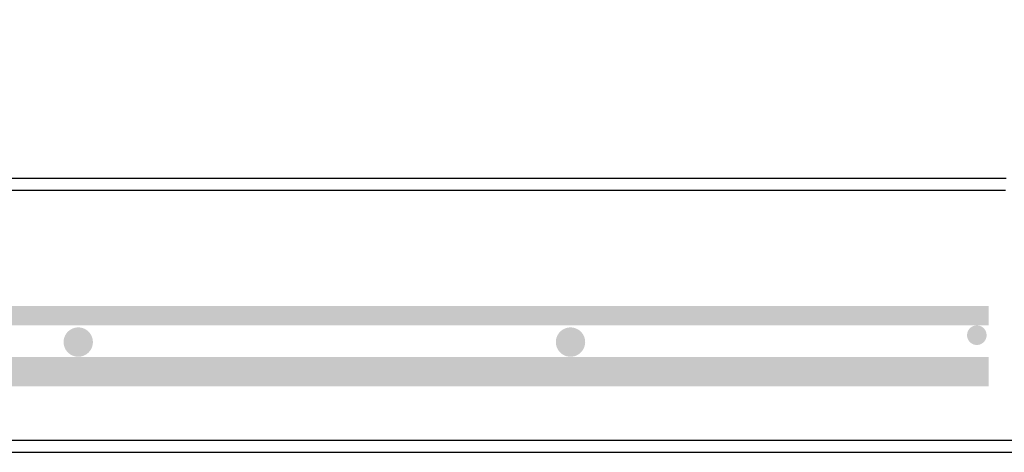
# Model space of a CAD drawing. Extents: x 990 to 4202, y -422 to 622.
# Tile 26 of 200: x 1438 to 1463, y -101 to -90. Entities that reach past the tile are written whole.
import ezdxf

# ---------------------------------------------------------------- set-up
doc = ezdxf.new("R2010")
doc.units = 0
doc.header["$MEASUREMENT"] = 0
doc.linetypes.add('HIDDEN', pattern=[0.375, 0.25, -0.125])
doc.linetypes.add('TANK-SLAB$0$DASHED', pattern=[0.75, 0.5, -0.25])
for name, color, linetype in [('REBAR', 4, 'TANK-SLAB$0$DASHED'), ('TANK-SLAB', 6, 'CONTINUOUS'), ('TEXT', 3, 'CONTINUOUS')]:
    doc.layers.add(name, color=color, linetype=linetype)
doc.styles.add('SIMPLEX', font='simplex')
doc.dimstyles.new('DIM48', dxfattribs={"dimscale": 48, "dimtxt": 0.09375, "dimasz": 0.09375, "dimexe": 0.0625, "dimexo": 0.0625, "dimgap": 0.0625, "dimtad": 1, "dimdec": 4, "dimzin": 3, "dimdsep": 46, "dimlunit": 4, "dimtxsty": 'SIMPLEX', "dimcen": 0, "dimclrd": 3, "dimclre": 3, "dimclrt": 3, "dimadec": 0, "dimazin": 0, "dimtfac": 1, "dimtdec": 4, "dimtofl": 0, "dimtmove": 2, "dimatfit": 3, "dimfxl": 1, "dimfrac": 2, "dimtolj": 1, "dimtzin": 3, "dimarcsym": 0})

msp = doc.modelspace()

# ---------------------------------------------------------------- linework, layer by layer
at = {"layer": 'REBAR', "linetype": 'HIDDEN', "const_width": 0.5}
msp.add_lwpolyline([(1428.49787, -97.52873), (1462.67311, -97.52873)], dxfattribs=at)
at = {"layer": 'REBAR'}
for points, const_width in [([(1462.49227, -98.02873, -1), (1462.24227, -98.02873, -1)], 0.25), ([(1439.55411, -98.20431, -1), (1439.17911, -98.20431, -1)], 0.375), ([(1452.15464, -98.20431, -1), (1451.77964, -98.20431, -1)], 0.375)]:
    msp.add_lwpolyline(points, format="xyb", close=True, dxfattribs=dict(at, const_width=const_width))
at = {"layer": 'REBAR', "const_width": 0.75}
msp.add_lwpolyline([(1428.49787, -98.96323), (1462.67311, -98.96323)], dxfattribs=at)
at = {"layer": 'TANK-SLAB', "color": 2, "linetype": 'Continuous'}
for p, q in [((1463.116, -94.02076), (1428.3137, -94.02133)), ((1463.10507, -94.33383), (1428.32461, -94.33383)), ((1427.20026, -100.70883), (1464.22942, -100.70883)), ((1427.20026, -101.02133), (1464.22942, -101.02133))]:
    msp.add_line(p, q, dxfattribs=at)

# ---------------------------------------------------------------- leaders
at = {"layer": 'TEXT'}
msp.add_leader([(1467.82249, -92.68542), (1450.02384, -0.12671), (1438.54877, -0.12671)], dimstyle='DIM48', override={"dimgap": 0.0625, "dimtad": 0}, dxfattribs=at)

doc.saveas('drawing.dxf')
